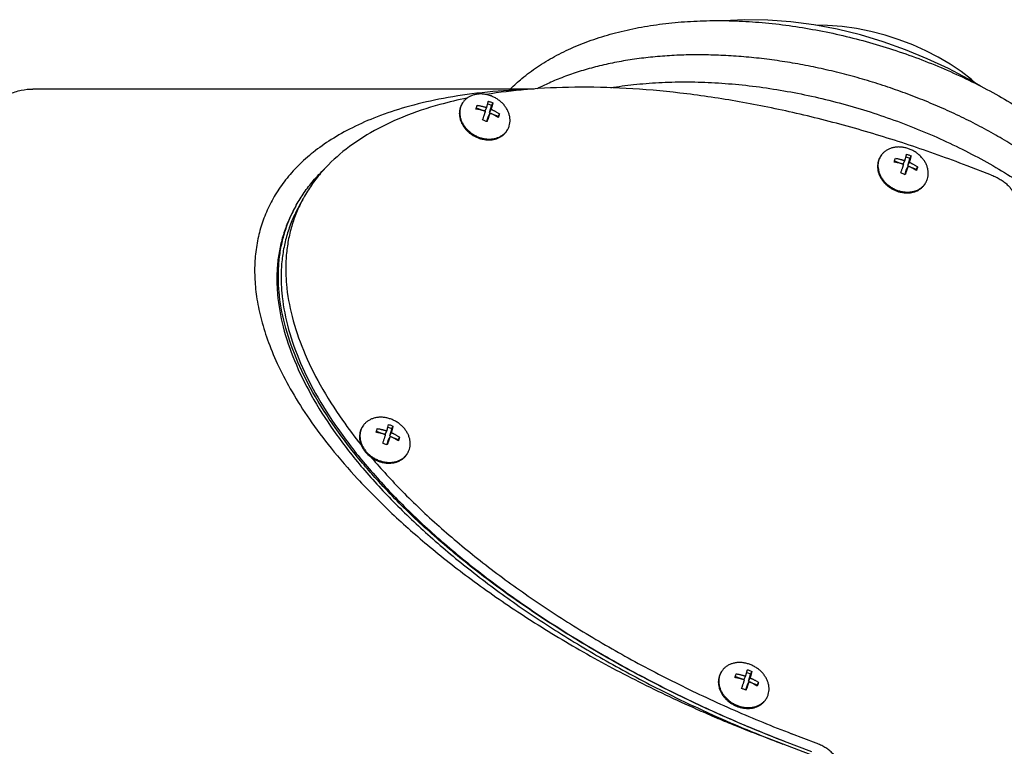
# Model space of a CAD drawing. Header units: millimetres. Extents: x 0 to 594, y 0 to 420.
# Tile 154 of 256: x 516 to 534, y 240 to 253. Entities that reach past the tile are written whole.
import ezdxf

# ---------------------------------------------------------------- set-up
doc = ezdxf.new("R2010")
doc.units = ezdxf.units.MM
doc.header["$LTSCALE"] = 32.67
doc.layers.get('0').update_dxf_attribs({"linetype": 'CONTINUOUS'})

msp = doc.modelspace()

# ---------------------------------------------------------------- linework, layer by layer
at = {"color": 7, "linetype": 'CONTINUOUS'}
for p, q in [((525.36769, 252.08386), (516.37423, 252.08386)), ((524.33168, 251.74611), (524.48229, 251.68833)), ((524.51625, 251.75044), (524.48229, 251.68833)), ((524.53554, 251.81861), (524.60386, 251.7924)), ((524.60386, 251.7924), (524.56223, 251.65767)), ((524.62731, 251.83529), (524.60386, 251.7924)), ((524.54141, 251.59031), (524.51419, 251.50223)), ((524.57537, 251.65241), (524.54141, 251.59031)), ((524.59618, 251.71977), (524.56223, 251.65767)), ((524.56223, 251.65767), (524.72209, 251.59635)), ((524.71622, 251.57735), (524.72209, 251.59635)), ((524.74554, 251.63924), (524.72209, 251.59635)), ((532.03899, 250.86788), (532.10731, 250.84167)), ((532.13076, 250.88456), (532.10731, 250.84167)), ((531.83513, 250.79537), (531.98574, 250.7376)), ((532.0197, 250.7997), (531.98574, 250.7376)), ((532.07881, 250.70167), (532.04486, 250.63957)), ((532.10731, 250.84167), (532.06568, 250.70693)), ((532.09963, 250.76904), (532.06568, 250.70693)), ((532.06568, 250.70693), (532.22554, 250.64561)), ((532.24899, 250.6885), (532.22554, 250.64561)), ((533.57522, 250.5389), (533.13481, 250.70785)), ((532.04486, 250.63957), (532.01764, 250.5515)), ((532.21967, 250.62662), (532.22554, 250.64561)), ((521.09256, 249.98596), (521.06472, 249.93504)), ((521.22447, 250.12016), (521.14094, 249.9674)), ((522.54039, 245.94949), (522.691, 245.89171)), ((522.72496, 245.95382), (522.691, 245.89171)), ((522.74424, 246.02199), (522.81257, 245.99578)), ((522.81257, 245.99578), (522.77094, 245.86105)), ((522.80489, 245.92315), (522.77094, 245.86105)), ((522.83602, 246.03868), (522.81257, 245.99578)), ((522.75012, 245.79369), (522.7229, 245.70562)), ((522.78407, 245.85579), (522.75012, 245.79369)), ((522.77094, 245.86105), (522.9308, 245.79973)), ((522.92493, 245.78074), (522.9308, 245.79973)), ((522.95425, 245.84262), (522.9308, 245.79973)), ((528.97875, 241.55211), (529.12936, 241.49434)), ((529.16332, 241.55644), (529.12936, 241.49434)), ((529.1826, 241.62462), (529.25093, 241.59841)), ((529.25093, 241.59841), (529.20929, 241.46368)), ((529.24325, 241.52578), (529.20929, 241.46368)), ((529.27438, 241.6413), (529.25093, 241.59841)), ((529.18848, 241.39631), (529.16126, 241.30824)), ((529.22243, 241.45841), (529.18848, 241.39631)), ((529.20929, 241.46368), (529.36916, 241.40235)), ((529.36329, 241.38336), (529.36916, 241.40235)), ((529.39261, 241.44524), (529.36916, 241.40235)), ((530.32082, 240.15051), (529.42997, 240.49224)), ((530.42836, 240.35565), (529.98795, 240.5246)), ((529.85603, 240.3904), (530.34483, 240.2029))]:
    msp.add_line(p, q, dxfattribs=at)
for points in [[(533.37719, 252.13537), (533.16345, 252.26057), (532.8003, 252.4512), (532.42233, 252.62764), (532.03156, 252.78804), (531.63026, 252.93056), (531.22098, 253.05345), (530.80637, 253.15513), (530.38915, 253.23426), (529.97219, 253.28971), (529.55839, 253.32062), (529.15066, 253.32643), (528.75806, 253.30715)], [(533.29545, 252.18325), (533.21359, 252.25592), (533.02936, 252.39757), (532.83011, 252.53124), (532.61784, 252.65583), (532.39419, 252.77049), (532.16041, 252.87452), (531.91769, 252.96713), (531.66756, 253.04737), (531.41201, 253.11414), (531.15312, 253.16647), (530.893, 253.20346), (530.63372, 253.22437), (530.42333, 253.22778)]]:
    msp.add_lwpolyline(points, dxfattribs=at)
for points, knots in [([(524.94389, 252.08567), (525.00975, 252.15116), (525.16437, 252.29127), (525.42811, 252.48765), (525.73724, 252.67403), (526.07599, 252.83862), (526.44236, 252.98014), (526.83351, 253.09741), (527.24576, 253.18963), (527.67633, 253.25657), (528.1223, 253.29815), (528.58042, 253.31451), (529.04841, 253.306), (529.52383, 253.27293), (530.00415, 253.21567), (530.48631, 253.13483), (530.9679, 253.03096), (531.44645, 252.90472), (531.91938, 252.75683), (532.38398, 252.58816), (532.83779, 252.39961), (533.27842, 252.1921), (533.70358, 251.96659), (534.1105, 251.72434), (534.49696, 251.46652), (534.86087, 251.19424), (535.20005, 250.90871), (535.51196, 250.61165), (535.7944, 250.30476), (536.04555, 249.98959), (536.26294, 249.66888), (536.4451, 249.34498), (536.59115, 249.0201), (536.70079, 248.69533), (536.77325, 248.37393), (536.80886, 248.05813), (536.80831, 247.75004), (536.7818, 247.52929), (536.75902, 247.41183), (536.75508, 247.39272)], [0, 0, 0, 0, 0.01839848, 0.04128949, 0.06505804, 0.08983243, 0.11583643, 0.1428126, 0.17068798, 0.19949166, 0.2291137, 0.25940485, 0.29029471, 0.32183689, 0.35381267, 0.38612545, 0.4186915, 0.45141868, 0.48417705, 0.51686355, 0.54934243, 0.58153537, 0.61335378, 0.64468518, 0.67535052, 0.7053833, 0.73471328, 0.76316699, 0.79069124, 0.81730778, 0.84296342, 0.86739565, 0.89086361, 0.91345407, 0.9352151, 0.95603437, 0.97630835, 0.99613564, 1, 1, 1, 1]), ([(536.73033, 246.91286), (536.73985, 246.97399), (536.75539, 247.11059), (536.76063, 247.32522), (536.74458, 247.55651), (536.70695, 247.79123), (536.64783, 248.02854), (536.56742, 248.26765), (536.466, 248.50768), (536.34391, 248.7478), (536.20159, 248.98719), (536.03956, 249.22502), (535.85839, 249.4605), (535.65871, 249.69282), (535.44121, 249.92124), (535.20664, 250.14499), (534.95582, 250.36334), (534.68956, 250.57559), (534.40878, 250.78103), (534.11442, 250.979), (533.80746, 251.16886), (533.48893, 251.34997), (533.15988, 251.52175), (532.82142, 251.68364), (532.47465, 251.83511), (532.12075, 251.97565), (531.76087, 252.10481), (531.39622, 252.22215), (531.02801, 252.3273), (530.65745, 252.4199), (530.28577, 252.49964), (529.9142, 252.56625), (529.54398, 252.61952), (529.17633, 252.65926), (528.81247, 252.68533), (528.45361, 252.69763), (528.10092, 252.69612), (527.75559, 252.68078), (527.41876, 252.65166), (527.09155, 252.60883), (526.77505, 252.55242), (526.47033, 252.4826), (526.17842, 252.39957), (525.90029, 252.3036), (525.65009, 252.20043), (525.49466, 252.1255), (525.42579, 252.08984)], [0, 0, 0, 0, 0.01306875, 0.02901628, 0.04529736, 0.0619931, 0.07918356, 0.0969179, 0.11524583, 0.1341988, 0.1537959, 0.17405572, 0.1949726, 0.21654637, 0.23876029, 0.26159305, 0.28502209, 0.30900964, 0.33352368, 0.35851925, 0.38395154, 0.40977349, 0.43593064, 0.46237198, 0.4890392, 0.51587529, 0.54282186, 0.5698188, 0.59680638, 0.62372515, 0.65051505, 0.67711807, 0.70347764, 0.72953596, 0.75524284, 0.7805445, 0.80539504, 0.82975068, 0.85356782, 0.87681596, 0.89945878, 0.92147581, 0.94284762, 0.96355988, 0.98361494, 1, 1, 1, 1]), ([(533.13481, 250.70785), (532.79111, 250.83969), (532.10119, 251.08628), (531.05837, 251.40486), (530.0204, 251.66812), (528.99722, 251.87353), (527.99861, 252.01913), (527.0341, 252.10356), (526.11283, 252.12601), (525.27465, 252.08769), (524.74716, 252.02381), (524.50959, 251.98514)], [0, 0, 0, 0, 0.12533987, 0.24935659, 0.37113602, 0.48980132, 0.60452971, 0.71457054, 0.81926575, 0.91807377, 1, 1, 1, 1]), ([(526.74325, 252.10741), (526.87885, 252.12976), (527.16531, 252.16847), (527.60898, 252.20357), (528.07634, 252.21533), (528.55548, 252.20297), (529.0437, 252.16654), (529.53819, 252.10627), (530.03615, 252.02249), (530.53475, 251.91569), (531.03112, 251.78646), (531.52246, 251.63556), (532.00594, 251.46384), (532.47883, 251.27227), (532.93841, 251.06196), (533.38208, 250.83409), (533.8073, 250.58998), (534.21165, 250.331), (534.59284, 250.05863), (534.94868, 249.77441), (535.27717, 249.47995), (535.57643, 249.17692), (535.84477, 248.86701), (536.08064, 248.55196), (536.2827, 248.23352), (536.44976, 247.91347), (536.58084, 247.59357), (536.65545, 247.34185), (536.68668, 247.19795), (536.69383, 247.16163)], [0, 0, 0, 0, 0.03445504, 0.0724423, 0.11153803, 0.15162591, 0.1925761, 0.23424773, 0.27649103, 0.31914939, 0.36206134, 0.40506253, 0.44798757, 0.49067194, 0.53295389, 0.57467636, 0.61568895, 0.65585003, 0.69502888, 0.73310808, 0.76998603, 0.80557978, 0.83982811, 0.872695, 0.90417333, 0.93428895, 0.96310472, 0.99072408, 1, 1, 1, 1]), ([(516.37423, 239.08389), (516.33413, 239.08389), (516.21965, 239.09083), (516.03061, 239.13577), (515.81366, 239.23695), (515.60225, 239.38509), (515.3975, 239.57859), (515.20049, 239.81591), (515.01239, 240.09533), (514.8344, 240.41488), (514.66776, 240.77231), (514.51364, 241.16506), (514.37316, 241.5903), (514.24736, 242.04491), (514.13716, 242.5256), (514.04338, 243.02881), (513.96673, 243.55087), (513.90776, 244.08792), (513.86692, 244.636), (513.84452, 245.19107), (513.84071, 245.74905), (513.85554, 246.3058), (513.88888, 246.85723), (513.9405, 247.39927), (514.00999, 247.92791), (514.09686, 248.43927), (514.20045, 248.92959), (514.31999, 249.39526), (514.4546, 249.83287), (514.60328, 250.23923), (514.76495, 250.6114), (514.93845, 250.94671), (515.12257, 251.24275), (515.31609, 251.49747), (515.51781, 251.70905), (515.72663, 251.87589), (515.94146, 251.99643), (516.15821, 252.06809), (516.30415, 252.08385), (516.37424, 252.08386)], [0, 0, 0, 0, 0.00807139, 0.02303929, 0.03888893, 0.05606443, 0.07488211, 0.09554091, 0.11814387, 0.14271912, 0.16923641, 0.19762064, 0.22776024, 0.25951438, 0.29271831, 0.3271877, 0.36272234, 0.39910934, 0.43612602, 0.47354274, 0.51112545, 0.54863834, 0.58584633, 0.62251766, 0.65842649, 0.69335559, 0.72709921, 0.75946613, 0.79028312, 0.81939902, 0.84668955, 0.8720636, 0.8954714, 0.91691563, 0.93646641, 0.95428083, 0.970625, 0.98589107, 1, 1, 1, 1]), ([(525.24801, 252.07625), (525.20202, 252.07463), (524.89805, 252.0622), (524.36564, 252.01964), (523.68191, 251.91328), (523.08397, 251.77067), (522.56506, 251.5989), (522.11778, 251.40377), (521.73477, 251.18975), (521.40917, 250.96011), (521.13492, 250.71708), (520.9069, 250.46192), (520.72098, 250.19515), (520.57409, 249.91661), (520.46419, 249.62558), (520.39026, 249.32085), (520.35237, 249.00079), (520.35167, 248.66342), (520.39047, 248.30644), (520.47225, 247.92737), (520.60179, 247.52365), (520.78509, 247.09282), (521.0294, 246.63273), (521.34301, 246.14184), (521.73502, 245.6196), (522.21472, 245.06694), (522.79088, 244.48664), (523.47066, 243.88394), (524.2576, 243.26734), (525.1474, 242.65031), (526.12694, 242.04945), (527.17822, 241.48027), (528.01238, 241.08369), (528.49213, 240.87463), (528.59683, 240.82989)], [0, 0, 0, 0, 0.00745375, 0.0492773, 0.08645559, 0.11944734, 0.14875324, 0.17489595, 0.19838848, 0.2197139, 0.23932161, 0.25762872, 0.27502402, 0.29187102, 0.30851585, 0.32529593, 0.34254688, 0.36060977, 0.37983836, 0.40061057, 0.42332933, 0.44842691, 0.47636522, 0.50762998, 0.5427061, 0.58206301, 0.62609751, 0.67509607, 0.72915229, 0.78796902, 0.85042602, 0.91523142, 0.98155632, 1, 1, 1, 1]), ([(524.16628, 251.92204), (524.00218, 251.88828), (523.61172, 251.79503), (523.02555, 251.59962), (522.43896, 251.31897), (521.93872, 250.98203), (521.59378, 250.65151), (521.37055, 250.36389), (521.27289, 250.20799), (521.22742, 250.12555), (521.22447, 250.12016)], [0, 0, 0, 0, 0.14127207, 0.33834394, 0.52009519, 0.68813647, 0.84509087, 0.92061182, 0.99481937, 1, 1, 1, 1]), ([(524.16603, 251.92132), (524.15518, 251.91341), (524.13056, 251.89317), (524.09864, 251.85799), (524.08014, 251.82946), (524.0727, 251.81584)], [0, 0, 0, 0, 0.28358881, 0.67223275, 1, 1, 1, 1]), ([(524.51005, 251.98442), (524.49717, 251.98703), (524.46306, 251.99266), (524.40763, 251.99624), (524.345, 251.99215), (524.28517, 251.9799), (524.22933, 251.95969), (524.19044, 251.93839), (524.17032, 251.92444), (524.16603, 251.92132)], [0, 0, 0, 0, 0.10954684, 0.28808763, 0.46224907, 0.63158151, 0.79600476, 0.95584697, 1, 1, 1, 1]), ([(524.92192, 251.42278), (524.92737, 251.44041), (524.93528, 251.47706), (524.93779, 251.53384), (524.93106, 251.59171), (524.91525, 251.64947), (524.89071, 251.70596), (524.85796, 251.76005), (524.81769, 251.81067), (524.77069, 251.85681), (524.71794, 251.89754), (524.66048, 251.93206), (524.59948, 251.95968), (524.54869, 251.97583), (524.51859, 251.98269), (524.51005, 251.98442)], [0, 0, 0, 0, 0.07119601, 0.14381988, 0.21834073, 0.29504567, 0.37402885, 0.4551997, 0.53830416, 0.62295373, 0.70865843, 0.79486187, 0.88097699, 0.96642212, 1, 1, 1, 1]), ([(524.0402, 251.74324), (524.03541, 251.72774), (524.02814, 251.69568), (524.02444, 251.64606), (524.0279, 251.59537), (524.03846, 251.54441), (524.05592, 251.49399), (524.08, 251.4449), (524.1103, 251.39789), (524.14636, 251.35369), (524.18759, 251.31299), (524.23336, 251.27642), (524.28295, 251.24455), (524.33559, 251.21787), (524.39044, 251.1968), (524.44666, 251.18168), (524.50338, 251.17274), (524.5597, 251.17013), (524.61475, 251.17389), (524.66767, 251.18398), (524.71763, 251.20026), (524.76383, 251.22248), (524.80554, 251.25031), (524.84208, 251.28333), (524.86973, 251.31721), (524.88409, 251.34043), (524.88943, 251.35019)], [0, 0, 0, 0, 0.0380549, 0.07675108, 0.11629556, 0.15683095, 0.19842982, 0.24109502, 0.28476462, 0.32931977, 0.3745944, 0.42038594, 0.46646654, 0.51259457, 0.55852615, 0.60402671, 0.64888255, 0.69291215, 0.73597715, 0.77799249, 0.81893517, 0.85885041, 0.897854, 0.93612912, 0.97391638, 1, 1, 1, 1]), ([(524.04388, 251.74248), (524.04065, 251.72977), (524.03464, 251.69829), (524.03236, 251.64687), (524.0391, 251.589), (524.05491, 251.53125), (524.07945, 251.47476), (524.11219, 251.42066), (524.15247, 251.37004), (524.19946, 251.32391), (524.25222, 251.28317), (524.30967, 251.24865), (524.37068, 251.22104), (524.43401, 251.20089), (524.49839, 251.18862), (524.56253, 251.18448), (524.62515, 251.18856), (524.68499, 251.20082), (524.74083, 251.22102), (524.79153, 251.2488), (524.83602, 251.2836), (524.86777, 251.31859), (524.88383, 251.34199), (524.88906, 251.35045)], [0, 0, 0, 0, 0.03154685, 0.07685908, 0.12335489, 0.17121342, 0.22049342, 0.27113836, 0.32298975, 0.37580517, 0.42927893, 0.48306386, 0.53679369, 0.59010549, 0.64266218, 0.69417473, 0.74442376, 0.79327952, 0.84071889, 0.88683654, 0.93184692, 0.97607317, 1, 1, 1, 1]), ([(524.06466, 251.80115), (524.06231, 251.79684), (524.05522, 251.78311), (524.04916, 251.76887), (524.04552, 251.75898)], [0, 0, 0, 0, 0.31769227, 1, 1, 1, 1]), ([(524.0727, 251.81584), (524.07139, 251.81345), (524.06879, 251.80854), (524.06632, 251.80356), (524.0651, 251.80101)], [0, 0, 0, 0, 0.4903714, 1, 1, 1, 1]), ([(524.32506, 251.72518), (524.3269, 251.73093), (524.33055, 251.74242), (524.33414, 251.75394), (524.33592, 251.75969)], [0, 0, 0, 0, 0.50042132, 1, 1, 1, 1]), ([(524.33592, 251.75969), (524.33765, 251.7653), (524.341, 251.77624), (524.34429, 251.7872), (524.34588, 251.79255)], [0, 0, 0, 0, 0.5126795, 1, 1, 1, 1]), ([(524.34588, 251.79255), (524.35462, 251.79116), (524.37137, 251.78828), (524.3954, 251.78351), (524.41742, 251.77863), (524.43759, 251.77372), (524.45608, 251.76884), (524.47303, 251.76405), (524.48858, 251.7594), (524.50284, 251.7549), (524.51191, 251.7519), (524.51625, 251.75044)], [0, 0, 0, 0, 0.15109757, 0.29020964, 0.41825041, 0.53610358, 0.64466836, 0.74471497, 0.83690444, 0.9218249, 1, 1, 1, 1]), ([(524.51625, 251.75044), (524.5176, 251.75496), (524.52022, 251.76386), (524.52407, 251.77716), (524.52785, 251.79048), (524.53165, 251.80416), (524.53552, 251.81847), (524.53947, 251.83354), (524.54347, 251.84945), (524.54609, 251.86037), (524.54738, 251.86596)], [0, 0, 0, 0, 0.11831553, 0.23259312, 0.34722505, 0.4653247, 0.58871409, 0.71871287, 0.85609213, 1, 1, 1, 1]), ([(524.54738, 251.86596), (524.55644, 251.86292), (524.57444, 251.85661), (524.60109, 251.84639), (524.61862, 251.83908), (524.62731, 251.83529)], [0, 0, 0, 0, 0.33483395, 0.667778, 1, 1, 1, 1]), ([(524.62731, 251.83529), (524.626, 251.82963), (524.62334, 251.81851), (524.61923, 251.80223), (524.61516, 251.78669), (524.61116, 251.77196), (524.6073, 251.75808), (524.60356, 251.74495), (524.59988, 251.73227), (524.59742, 251.72394), (524.59618, 251.71977)], [0, 0, 0, 0, 0.14587761, 0.28653663, 0.42100546, 0.54864401, 0.66900896, 0.78221592, 0.89103236, 1, 1, 1, 1]), ([(524.49543, 251.68307), (524.49109, 251.68453), (524.48202, 251.68753), (524.46777, 251.69203), (524.45221, 251.69669), (524.43526, 251.70147), (524.41677, 251.70635), (524.3966, 251.71126), (524.37458, 251.71615), (524.35055, 251.72091), (524.3338, 251.7238), (524.32506, 251.72518)], [0, 0, 0, 0, 0.0781751, 0.16309556, 0.25528503, 0.35533164, 0.46389642, 0.58174959, 0.70979036, 0.84890243, 1, 1, 1, 1]), ([(524.44329, 251.52913), (524.44649, 251.53811), (524.45251, 251.55515), (524.46095, 251.57944), (524.46842, 251.60122), (524.47502, 251.62076), (524.48087, 251.63831), (524.4861, 251.6542), (524.49089, 251.66892), (524.49394, 251.67841), (524.49543, 251.68307)], [0, 0, 0, 0, 0.17602988, 0.33353871, 0.47460055, 0.6010004, 0.71424219, 0.81597125, 0.90974597, 1, 1, 1, 1]), ([(524.57537, 251.65241), (524.57375, 251.64734), (524.57048, 251.63718), (524.56543, 251.62168), (524.56009, 251.60551), (524.55429, 251.58813), (524.54784, 251.56907), (524.54057, 251.54786), (524.5323, 251.52408), (524.52638, 251.50733), (524.52323, 251.49846)], [0, 0, 0, 0, 0.098163, 0.19708742, 0.30071532, 0.41250379, 0.53531191, 0.67214759, 0.82625592, 1, 1, 1, 1]), ([(524.72473, 251.57187), (524.71774, 251.57652), (524.70414, 251.58529), (524.68415, 251.59741), (524.66536, 251.60817), (524.64775, 251.61775), (524.63127, 251.62629), (524.61587, 251.63391), (524.60151, 251.64073), (524.58813, 251.64683), (524.57952, 251.65062), (524.57537, 251.65241)], [0, 0, 0, 0, 0.14821106, 0.28556821, 0.41276107, 0.53048607, 0.639488, 0.74041059, 0.83381054, 0.92018966, 1, 1, 1, 1]), ([(524.59618, 251.71977), (524.60033, 251.71798), (524.60895, 251.7142), (524.62233, 251.70809), (524.63669, 251.70128), (524.65209, 251.69365), (524.66857, 251.68512), (524.68618, 251.67554), (524.70497, 251.66477), (524.72496, 251.65265), (524.73856, 251.64389), (524.74554, 251.63924)], [0, 0, 0, 0, 0.07981034, 0.16618946, 0.25958941, 0.360512, 0.46951393, 0.58723893, 0.71443179, 0.85178894, 1, 1, 1, 1]), ([(524.73559, 251.60638), (524.73381, 251.60062), (524.73022, 251.58911), (524.72657, 251.57762), (524.72473, 251.57187)], [0, 0, 0, 0, 0.49957868, 1, 1, 1, 1]), ([(524.74554, 251.63924), (524.74396, 251.63389), (524.74067, 251.62293), (524.73732, 251.61199), (524.73559, 251.60638)], [0, 0, 0, 0, 0.4873205, 1, 1, 1, 1]), ([(524.52323, 251.49846), (524.51453, 251.50225), (524.497, 251.50956), (524.47035, 251.51978), (524.45236, 251.52609), (524.44329, 251.52913)], [0, 0, 0, 0, 0.332222, 0.66516605, 1, 1, 1, 1]), ([(524.89746, 251.36487), (524.89876, 251.36726), (524.9086, 251.38582), (524.91654, 251.40535), (524.92192, 251.42278)], [0, 0, 0, 0, 0.12976897, 1, 1, 1, 1]), ([(532.42537, 250.47205), (532.43082, 250.48968), (532.43873, 250.52633), (532.44124, 250.58311), (532.43451, 250.64098), (532.4187, 250.69873), (532.39416, 250.75522), (532.36141, 250.80932), (532.32114, 250.85993), (532.27414, 250.90607), (532.22139, 250.94681), (532.16393, 250.98133), (532.10293, 251.00894), (532.0396, 251.02909), (531.97522, 251.04136), (531.91107, 251.0455), (531.84845, 251.04141), (531.78862, 251.02916), (531.73278, 251.00896), (531.68208, 250.98118), (531.63759, 250.94638), (531.60209, 250.90725), (531.58359, 250.87872), (531.57615, 250.86511)], [0, 0, 0, 0, 0.04328526, 0.08743863, 0.1327453, 0.17937985, 0.2273995, 0.27674919, 0.32727448, 0.37873914, 0.4308453, 0.48325467, 0.53561035, 0.5875587, 0.63877124, 0.68896636, 0.73793026, 0.78553653, 0.83176263, 0.87670081, 0.92056005, 0.96365521, 1, 1, 1, 1]), ([(531.57615, 250.86511), (531.57484, 250.86272), (531.57224, 250.85781), (531.56977, 250.85283), (531.56855, 250.85027)], [0, 0, 0, 0, 0.4903714, 1, 1, 1, 1]), ([(532.0197, 250.7997), (532.02105, 250.80422), (532.02367, 250.81312), (532.02752, 250.82642), (532.0313, 250.83974), (532.0351, 250.85343), (532.03897, 250.86773), (532.04292, 250.88281), (532.04692, 250.89872), (532.04953, 250.90963), (532.05083, 250.91522)], [0, 0, 0, 0, 0.11831553, 0.23259312, 0.34722505, 0.4653247, 0.58871409, 0.71871287, 0.85609213, 1, 1, 1, 1]), ([(532.05083, 250.91522), (532.05989, 250.91219), (532.07788, 250.90588), (532.10454, 250.89565), (532.12207, 250.88834), (532.13076, 250.88456)], [0, 0, 0, 0, 0.33483395, 0.667778, 1, 1, 1, 1]), ([(532.13076, 250.88456), (532.12945, 250.87889), (532.12679, 250.86777), (532.12268, 250.85149), (532.11861, 250.83595), (532.11461, 250.82123), (532.11075, 250.80735), (532.10701, 250.79421), (532.10333, 250.78153), (532.10087, 250.7732), (532.09963, 250.76904)], [0, 0, 0, 0, 0.14587761, 0.28653663, 0.42100546, 0.54864401, 0.66900896, 0.78221592, 0.89103236, 1, 1, 1, 1]), ([(531.54365, 250.79251), (531.53886, 250.777), (531.53159, 250.74494), (531.52789, 250.69533), (531.53135, 250.64463), (531.54191, 250.59367), (531.55937, 250.54326), (531.58345, 250.49416), (531.61375, 250.44715), (531.64981, 250.40295), (531.69104, 250.36225), (531.73681, 250.32568), (531.7864, 250.29381), (531.83904, 250.26713), (531.89389, 250.24607), (531.95011, 250.23094), (532.00683, 250.222), (532.06315, 250.21939), (532.1182, 250.22315), (532.17112, 250.23324), (532.22108, 250.24952), (532.26728, 250.27174), (532.30899, 250.29958), (532.34553, 250.3326), (532.37318, 250.36647), (532.38754, 250.38969), (532.39288, 250.39946)], [0, 0, 0, 0, 0.0380549, 0.07675108, 0.11629556, 0.15683095, 0.19842982, 0.24109502, 0.28476462, 0.32931977, 0.3745944, 0.42038594, 0.46646654, 0.51259457, 0.55852615, 0.60402671, 0.64888255, 0.69291215, 0.73597715, 0.77799249, 0.81893517, 0.85885041, 0.897854, 0.93612912, 0.97391638, 1, 1, 1, 1]), ([(531.54733, 250.79174), (531.5441, 250.77903), (531.53809, 250.74755), (531.53581, 250.69614), (531.54255, 250.63827), (531.55836, 250.58051), (531.5829, 250.52402), (531.61564, 250.46993), (531.65592, 250.41931), (531.70291, 250.37317), (531.75567, 250.33243), (531.81312, 250.29791), (531.87413, 250.2703), (531.93745, 250.25016), (532.00184, 250.23788), (532.06598, 250.23374), (532.1286, 250.23783), (532.18844, 250.25008), (532.24428, 250.27028), (532.29498, 250.29806), (532.33947, 250.33287), (532.37122, 250.36786), (532.38728, 250.39125), (532.39251, 250.39972)], [0, 0, 0, 0, 0.03154685, 0.07685908, 0.12335489, 0.17121342, 0.22049342, 0.27113836, 0.32298975, 0.37580517, 0.42927893, 0.48306386, 0.53679369, 0.59010549, 0.64266218, 0.69417473, 0.74442376, 0.79327952, 0.84071889, 0.88683654, 0.93184692, 0.97607317, 1, 1, 1, 1]), ([(531.56811, 250.85041), (531.56576, 250.8461), (531.55867, 250.83238), (531.55261, 250.81814), (531.54897, 250.80824)], [0, 0, 0, 0, 0.31769227, 1, 1, 1, 1]), ([(531.82851, 250.77445), (531.83035, 250.78019), (531.834, 250.79169), (531.83759, 250.8032), (531.83937, 250.80896)], [0, 0, 0, 0, 0.50042132, 1, 1, 1, 1]), ([(531.99888, 250.73233), (531.99454, 250.7338), (531.98547, 250.73679), (531.97121, 250.74129), (531.95566, 250.74595), (531.93871, 250.75074), (531.92022, 250.75561), (531.90005, 250.76053), (531.87803, 250.76541), (531.854, 250.77017), (531.83725, 250.77306), (531.82851, 250.77445)], [0, 0, 0, 0, 0.0781751, 0.16309556, 0.25528503, 0.35533164, 0.46389642, 0.58174959, 0.70979036, 0.84890243, 1, 1, 1, 1]), ([(531.83937, 250.80896), (531.8411, 250.81456), (531.84445, 250.8255), (531.84774, 250.83647), (531.84933, 250.84181)], [0, 0, 0, 0, 0.5126795, 1, 1, 1, 1]), ([(531.84933, 250.84181), (531.85807, 250.84043), (531.87482, 250.83754), (531.89885, 250.83278), (531.92087, 250.82789), (531.94104, 250.82298), (531.95953, 250.8181), (531.97648, 250.81332), (531.99203, 250.80866), (532.00629, 250.80416), (532.01536, 250.80116), (532.0197, 250.7997)], [0, 0, 0, 0, 0.15109757, 0.29020964, 0.41825041, 0.53610358, 0.64466836, 0.74471497, 0.83690444, 0.9218249, 1, 1, 1, 1]), ([(531.94674, 250.57839), (531.94994, 250.58737), (531.95596, 250.60441), (531.9644, 250.6287), (531.97187, 250.65048), (531.97847, 250.67003), (531.98432, 250.68757), (531.98955, 250.70346), (531.99434, 250.71818), (531.99739, 250.72767), (531.99888, 250.73233)], [0, 0, 0, 0, 0.17602988, 0.33353871, 0.47460055, 0.6010004, 0.71424219, 0.81597125, 0.90974597, 1, 1, 1, 1]), ([(532.07881, 250.70167), (532.0772, 250.6966), (532.07393, 250.68644), (532.06888, 250.67095), (532.06354, 250.65477), (532.05774, 250.63739), (532.05129, 250.61833), (532.04402, 250.59712), (532.03575, 250.57334), (532.02983, 250.5566), (532.02667, 250.54773)], [0, 0, 0, 0, 0.098163, 0.19708742, 0.30071532, 0.41250379, 0.53531191, 0.67214759, 0.82625592, 1, 1, 1, 1]), ([(532.22818, 250.62113), (532.22119, 250.62579), (532.20759, 250.63455), (532.1876, 250.64667), (532.16881, 250.65744), (532.1512, 250.66701), (532.13472, 250.67555), (532.11932, 250.68317), (532.10496, 250.68999), (532.09158, 250.69609), (532.08296, 250.69988), (532.07881, 250.70167)], [0, 0, 0, 0, 0.14821106, 0.28556821, 0.41276107, 0.53048607, 0.639488, 0.74041059, 0.83381054, 0.92018966, 1, 1, 1, 1]), ([(532.09963, 250.76904), (532.10378, 250.76725), (532.1124, 250.76346), (532.12578, 250.75736), (532.14014, 250.75054), (532.15554, 250.74292), (532.17202, 250.73438), (532.18963, 250.7248), (532.20842, 250.71404), (532.22841, 250.70192), (532.24201, 250.69315), (532.24899, 250.6885)], [0, 0, 0, 0, 0.07981034, 0.16618946, 0.25958941, 0.360512, 0.46951393, 0.58723893, 0.71443179, 0.85178894, 1, 1, 1, 1]), ([(532.24899, 250.6885), (532.24741, 250.68315), (532.24412, 250.67219), (532.24077, 250.66125), (532.23904, 250.65564)], [0, 0, 0, 0, 0.4873205, 1, 1, 1, 1]), ([(521.09256, 249.98596), (521.09551, 249.99135), (521.14098, 250.0738), (521.23864, 250.2297), (521.40915, 250.44939), (521.54034, 250.58708), (521.61301, 250.6563)], [0, 0, 0, 0, 0.02163697, 0.33156554, 0.64697957, 1, 1, 1, 1]), ([(532.02667, 250.54773), (532.01798, 250.55151), (532.00045, 250.55882), (531.9738, 250.56905), (531.95581, 250.57536), (531.94674, 250.57839)], [0, 0, 0, 0, 0.332222, 0.66516605, 1, 1, 1, 1]), ([(532.23904, 250.65564), (532.23726, 250.64989), (532.23367, 250.63838), (532.23002, 250.62688), (532.22818, 250.62113)], [0, 0, 0, 0, 0.49957868, 1, 1, 1, 1]), ([(533.57522, 250.5389), (533.5889, 250.53366), (533.61591, 250.52263), (533.65543, 250.50447), (533.69362, 250.48483), (533.73025, 250.46383), (533.76513, 250.44158), (533.79808, 250.41819), (533.82891, 250.3938), (533.85746, 250.36854), (533.88357, 250.34254), (533.9071, 250.31594), (533.92793, 250.28889), (533.94593, 250.26152), (533.9562, 250.24277), (533.96081, 250.23339)], [0, 0, 0, 0, 0.087455, 0.17409001, 0.25959891, 0.34368832, 0.42608156, 0.50652262, 0.58478058, 0.66065427, 0.73397748, 0.80462464, 0.87251711, 0.93763008, 1, 1, 1, 1]), ([(532.40091, 250.41414), (532.40221, 250.41653), (532.41205, 250.43508), (532.41999, 250.45462), (532.42537, 250.47205)], [0, 0, 0, 0, 0.12976897, 1, 1, 1, 1]), ([(521.22447, 250.12016), (521.18561, 250.04908), (521.11207, 249.89779), (521.02391, 249.65745), (520.95925, 249.40157), (520.92034, 249.13661), (520.90727, 248.86326), (520.92451, 248.48223), (521.01424, 247.98529), (521.22184, 247.37857), (521.52835, 246.7564), (521.88572, 246.19477), (522.14701, 245.84749), (522.26253, 245.70288)], [0, 0, 0, 0, 0.05053135, 0.10481397, 0.1594723, 0.21495032, 0.27166577, 0.32999739, 0.45269536, 0.58524844, 0.72897469, 0.88452823, 1, 1, 1, 1]), ([(521.06472, 249.93504), (521.02586, 249.86397), (520.95231, 249.71267), (520.86415, 249.47234), (520.7995, 249.21645), (520.76059, 248.9515), (520.74752, 248.67814), (520.76475, 248.29711), (520.85449, 247.80018), (521.06209, 247.19345), (521.3686, 246.57128), (521.77079, 245.93921), (522.26477, 245.3028), (522.84588, 244.66787), (523.50865, 244.04033), (524.24681, 243.42608), (525.05336, 242.83095), (525.92062, 242.26063), (526.84032, 241.72057), (527.73947, 241.24957), (528.33528, 240.9689), (528.60463, 240.84808)], [0, 0, 0, 0, 0.01885767, 0.03911526, 0.05951306, 0.08021677, 0.10138226, 0.1231509, 0.16894024, 0.21840739, 0.27204423, 0.33009486, 0.39260048, 0.45943984, 0.53036217, 0.60501313, 0.68295549, 0.76368596, 0.84664957, 0.93125227, 1, 1, 1, 1]), ([(522.51243, 245.1184), (522.43668, 245.20283), (522.18605, 245.49101), (521.79863, 245.99013), (521.39644, 246.6222), (521.08993, 247.24437), (520.88233, 247.8511), (520.7926, 248.34803), (520.77536, 248.72906), (520.78843, 249.00241), (520.82734, 249.26737), (520.89199, 249.52325), (520.97349, 249.74541), (521.03697, 249.87996), (521.06531, 249.93473)], [0, 0, 0, 0, 0.06371992, 0.21451379, 0.35456009, 0.48395816, 0.60329693, 0.71376305, 0.76627955, 0.81734099, 0.86728837, 0.91649777, 0.96536892, 1, 1, 1, 1]), ([(521.14094, 249.9674), (521.10208, 249.89632), (521.02854, 249.74503), (520.94038, 249.50469), (520.87573, 249.24881), (520.83682, 248.98385), (520.82375, 248.7105), (520.84098, 248.32947), (520.93071, 247.83254), (521.13832, 247.22581), (521.44482, 246.60364), (521.84701, 245.97157), (522.341, 245.33516), (522.92211, 244.70023), (523.58488, 244.07269), (524.32303, 243.45844), (525.12958, 242.86331), (525.99685, 242.29299), (526.91655, 241.75293), (527.8799, 241.2483), (528.87765, 240.78395), (529.55966, 240.50409), (529.90442, 240.37184)], [0, 0, 0, 0, 0.01709869, 0.03546673, 0.0539619, 0.07273443, 0.09192569, 0.11166382, 0.15318209, 0.19803512, 0.24666891, 0.29930478, 0.3559801, 0.41658491, 0.48089186, 0.54857964, 0.61925181, 0.69245203, 0.76767709, 0.84438834, 0.92202221, 1, 1, 1, 1]), ([(523.13063, 245.62616), (523.13608, 245.6438), (523.14399, 245.68045), (523.1465, 245.73722), (523.13977, 245.79509), (523.12396, 245.85285), (523.09942, 245.90934), (523.06667, 245.96343), (523.02639, 246.01405), (522.9794, 246.06019), (522.92665, 246.10093), (522.86919, 246.13544), (522.80819, 246.16306), (522.74486, 246.1832), (522.68048, 246.19548), (522.61633, 246.19962), (522.55371, 246.19553), (522.49387, 246.18328), (522.43803, 246.16308), (522.38734, 246.1353), (522.34285, 246.10049), (522.30735, 246.06137), (522.28885, 246.03284), (522.28141, 246.01922)], [0, 0, 0, 0, 0.04328526, 0.08743863, 0.1327453, 0.17937985, 0.2273995, 0.27674919, 0.32727448, 0.37873914, 0.4308453, 0.48325467, 0.53561035, 0.5875587, 0.63877124, 0.68896636, 0.73793026, 0.78553653, 0.83176263, 0.87670081, 0.92056005, 0.96365521, 1, 1, 1, 1]), ([(522.24891, 245.94663), (522.24412, 245.93112), (522.23685, 245.89906), (522.23315, 245.84944), (522.23661, 245.79875), (522.24717, 245.74779), (522.26463, 245.69737), (522.28871, 245.64828), (522.31901, 245.60127), (522.35507, 245.55707), (522.3963, 245.51637), (522.44207, 245.4798), (522.49166, 245.44793), (522.5443, 245.42125), (522.59915, 245.40019), (522.65537, 245.38506), (522.71209, 245.37612), (522.76841, 245.37351), (522.82346, 245.37727), (522.87638, 245.38736), (522.91737, 245.40071), (522.94037, 245.41076), (522.94725, 245.41403)], [0, 0, 0, 0, 0.04547751, 0.0917214, 0.13897904, 0.18742087, 0.2371336, 0.28812066, 0.34030803, 0.39355367, 0.44765913, 0.50238231, 0.55745095, 0.61257626, 0.6674668, 0.72184226, 0.77544725, 0.82806483, 0.87952967, 0.92974011, 0.97866866, 1, 1, 1, 1]), ([(522.25259, 245.94586), (522.24936, 245.93315), (522.24335, 245.90167), (522.24107, 245.85025), (522.24781, 245.79238), (522.26362, 245.73463), (522.28816, 245.67814), (522.3209, 245.62404), (522.36118, 245.57343), (522.40817, 245.52729), (522.46093, 245.48655), (522.51838, 245.45203), (522.57939, 245.42442), (522.64271, 245.40427), (522.7071, 245.392), (522.77124, 245.38786), (522.83386, 245.39195), (522.89128, 245.4037), (522.9268, 245.4162), (522.94266, 245.42301)], [0, 0, 0, 0, 0.03779006, 0.09206971, 0.14776718, 0.20509705, 0.2641297, 0.32479742, 0.38691035, 0.4501781, 0.51423447, 0.57866359, 0.64302671, 0.70688906, 0.76984687, 0.83155391, 0.89174737, 0.95027183, 1, 1, 1, 1]), ([(522.27337, 246.00453), (522.27102, 246.00022), (522.26393, 245.98649), (522.25787, 245.97225), (522.25423, 245.96236)], [0, 0, 0, 0, 0.31769227, 1, 1, 1, 1]), ([(522.28141, 246.01922), (522.2801, 246.01683), (522.2775, 246.01192), (522.27503, 246.00695), (522.27381, 246.00439)], [0, 0, 0, 0, 0.4903714, 1, 1, 1, 1]), ([(522.53377, 245.92856), (522.53561, 245.93431), (522.53926, 245.94581), (522.54285, 245.95732), (522.54463, 245.96307)], [0, 0, 0, 0, 0.50042132, 1, 1, 1, 1]), ([(522.70414, 245.88645), (522.6998, 245.88792), (522.69073, 245.89091), (522.67647, 245.89541), (522.66092, 245.90007), (522.64397, 245.90485), (522.62548, 245.90973), (522.60531, 245.91464), (522.58329, 245.91953), (522.55926, 245.92429), (522.54251, 245.92718), (522.53377, 245.92856)], [0, 0, 0, 0, 0.0781751, 0.16309556, 0.25528503, 0.35533164, 0.46389642, 0.58174959, 0.70979036, 0.84890243, 1, 1, 1, 1]), ([(522.54463, 245.96307), (522.54636, 245.96868), (522.54971, 245.97962), (522.553, 245.99058), (522.55459, 245.99593)], [0, 0, 0, 0, 0.5126795, 1, 1, 1, 1]), ([(522.55459, 245.99593), (522.56333, 245.99454), (522.58008, 245.99166), (522.60411, 245.98689), (522.62613, 245.98201), (522.6463, 245.9771), (522.66479, 245.97222), (522.68174, 245.96743), (522.69729, 245.96278), (522.71155, 245.95828), (522.72062, 245.95528), (522.72496, 245.95382)], [0, 0, 0, 0, 0.15109757, 0.29020964, 0.41825041, 0.53610358, 0.64466836, 0.74471497, 0.83690444, 0.9218249, 1, 1, 1, 1]), ([(522.72496, 245.95382), (522.7263, 245.95834), (522.72893, 245.96724), (522.73278, 245.98054), (522.73656, 245.99386), (522.74036, 246.00754), (522.74423, 246.02185), (522.74818, 246.03693), (522.75218, 246.05283), (522.75479, 246.06375), (522.75609, 246.06934)], [0, 0, 0, 0, 0.11831553, 0.23259312, 0.34722505, 0.4653247, 0.58871409, 0.71871287, 0.85609213, 1, 1, 1, 1]), ([(522.75609, 246.06934), (522.76515, 246.0663), (522.78314, 246.05999), (522.8098, 246.04977), (522.82733, 246.04246), (522.83602, 246.03868)], [0, 0, 0, 0, 0.33483395, 0.667778, 1, 1, 1, 1]), ([(522.83602, 246.03868), (522.83471, 246.03301), (522.83205, 246.02189), (522.82794, 246.00561), (522.82387, 245.99007), (522.81987, 245.97535), (522.81601, 245.96147), (522.81227, 245.94833), (522.80859, 245.93565), (522.80613, 245.92732), (522.80489, 245.92315)], [0, 0, 0, 0, 0.14587761, 0.28653663, 0.42100546, 0.54864401, 0.66900896, 0.78221592, 0.89103236, 1, 1, 1, 1]), ([(522.80489, 245.92315), (522.80904, 245.92136), (522.81766, 245.91758), (522.83104, 245.91147), (522.8454, 245.90466), (522.8608, 245.89703), (522.87728, 245.8885), (522.89489, 245.87892), (522.91368, 245.86816), (522.93367, 245.85603), (522.94727, 245.84727), (522.95425, 245.84262)], [0, 0, 0, 0, 0.07981034, 0.16618946, 0.25958941, 0.360512, 0.46951393, 0.58723893, 0.71443179, 0.85178894, 1, 1, 1, 1]), ([(522.652, 245.73251), (522.6552, 245.74149), (522.66122, 245.75853), (522.66966, 245.78282), (522.67712, 245.8046), (522.68373, 245.82414), (522.68958, 245.84169), (522.69481, 245.85758), (522.6996, 245.8723), (522.70265, 245.88179), (522.70414, 245.88645)], [0, 0, 0, 0, 0.17602988, 0.33353871, 0.47460055, 0.6010004, 0.71424219, 0.81597125, 0.90974597, 1, 1, 1, 1]), ([(522.78407, 245.85579), (522.78246, 245.85072), (522.77919, 245.84056), (522.77414, 245.82507), (522.7688, 245.80889), (522.763, 245.79151), (522.75655, 245.77245), (522.74928, 245.75124), (522.74101, 245.72746), (522.73509, 245.71071), (522.73193, 245.70184)], [0, 0, 0, 0, 0.098163, 0.19708742, 0.30071532, 0.41250379, 0.53531191, 0.67214759, 0.82625592, 1, 1, 1, 1]), ([(522.93344, 245.77525), (522.92645, 245.7799), (522.91285, 245.78867), (522.89286, 245.80079), (522.87407, 245.81155), (522.85646, 245.82113), (522.83998, 245.82967), (522.82458, 245.83729), (522.81022, 245.84411), (522.79684, 245.85021), (522.78822, 245.854), (522.78407, 245.85579)], [0, 0, 0, 0, 0.14821106, 0.28556821, 0.41276107, 0.53048607, 0.639488, 0.74041059, 0.83381054, 0.92018966, 1, 1, 1, 1]), ([(522.9443, 245.80976), (522.94252, 245.804), (522.93893, 245.79249), (522.93528, 245.781), (522.93344, 245.77525)], [0, 0, 0, 0, 0.49957868, 1, 1, 1, 1]), ([(522.95425, 245.84262), (522.95267, 245.83727), (522.94938, 245.82631), (522.94603, 245.81537), (522.9443, 245.80976)], [0, 0, 0, 0, 0.4873205, 1, 1, 1, 1]), ([(522.73193, 245.70184), (522.72324, 245.70563), (522.70571, 245.71294), (522.67906, 245.72316), (522.66107, 245.72947), (522.652, 245.73251)], [0, 0, 0, 0, 0.332222, 0.66516605, 1, 1, 1, 1]), ([(523.10617, 245.56825), (523.10747, 245.57064), (523.1173, 245.5892), (523.12524, 245.60873), (523.13063, 245.62616)], [0, 0, 0, 0, 0.12976897, 1, 1, 1, 1]), ([(522.45168, 245.47329), (522.62724, 245.26647), (523.0171, 244.84213), (523.6684, 244.22545), (524.40656, 243.6112), (525.21311, 243.01607), (526.08037, 242.44575), (527.00007, 241.90569), (527.96342, 241.40106), (528.96118, 240.9367), (529.64319, 240.65685), (529.98795, 240.5246)], [0, 0, 0, 0, 0.0893936, 0.18976521, 0.29541371, 0.4057203, 0.51997273, 0.63738556, 0.75711808, 0.87829063, 1, 1, 1, 1]), ([(522.94725, 245.41403), (522.95576, 245.41806), (522.9789, 245.4301), (523.01425, 245.45369), (523.05079, 245.48671), (523.07844, 245.52059), (523.0928, 245.54381), (523.09814, 245.55357)], [0, 0, 0, 0, 0.13519277, 0.37416328, 0.60867052, 0.8401887, 1, 1, 1, 1]), ([(522.94943, 245.426), (522.9669, 245.43391), (523.00024, 245.45218), (523.04473, 245.48698), (523.07648, 245.52197), (523.09254, 245.54537), (523.09777, 245.55383)], [0, 0, 0, 0, 0.28953619, 0.57212077, 0.84978238, 1, 1, 1, 1]), ([(529.85603, 240.3904), (529.51127, 240.52265), (528.82927, 240.80251), (527.83151, 241.26686), (526.86816, 241.77149), (525.94846, 242.31155), (525.0812, 242.88187), (524.27465, 243.477), (523.53649, 244.09125), (522.96367, 244.63363), (522.6426, 244.97407), (522.53323, 245.09528)], [0, 0, 0, 0, 0.12620177, 0.25184691, 0.37599886, 0.4977455, 0.61621509, 0.7305932, 0.84014128, 0.94421769, 1, 1, 1, 1]), ([(529.56899, 241.22879), (529.57444, 241.24642), (529.58234, 241.28307), (529.58486, 241.33985), (529.57813, 241.39772), (529.56231, 241.45548), (529.53778, 241.51197), (529.50503, 241.56606), (529.46475, 241.61668), (529.41776, 241.66281), (529.36501, 241.70355), (529.30755, 241.73807), (529.24655, 241.76568), (529.18322, 241.78583), (529.11884, 241.7981), (529.05469, 241.80224), (528.99207, 241.79816), (528.93223, 241.7859), (528.87639, 241.7657), (528.8257, 241.73793), (528.78121, 241.70312), (528.74571, 241.66399), (528.72721, 241.63546), (528.71977, 241.62185)], [0, 0, 0, 0, 0.04328526, 0.08743863, 0.1327453, 0.17937985, 0.2273995, 0.27674919, 0.32727448, 0.37873914, 0.4308453, 0.48325467, 0.53561035, 0.5875587, 0.63877124, 0.68896636, 0.73793026, 0.78553653, 0.83176263, 0.87670081, 0.92056005, 0.96365521, 1, 1, 1, 1]), ([(529.16332, 241.55644), (529.16466, 241.56096), (529.16729, 241.56986), (529.17114, 241.58317), (529.17492, 241.59648), (529.17872, 241.61017), (529.18259, 241.62447), (529.18654, 241.63955), (529.19054, 241.65546), (529.19315, 241.66637), (529.19445, 241.67196)], [0, 0, 0, 0, 0.11831553, 0.23259312, 0.34722505, 0.4653247, 0.58871409, 0.71871287, 0.85609213, 1, 1, 1, 1]), ([(529.19445, 241.67196), (529.20351, 241.66893), (529.2215, 241.66262), (529.24816, 241.6524), (529.26568, 241.64508), (529.27438, 241.6413)], [0, 0, 0, 0, 0.33483395, 0.667778, 1, 1, 1, 1]), ([(528.68727, 241.54925), (528.68248, 241.53375), (528.67521, 241.50169), (528.67151, 241.45207), (528.67497, 241.40137), (528.68552, 241.35042), (528.70299, 241.3), (528.72706, 241.2509), (528.75737, 241.20389), (528.79343, 241.15969), (528.83466, 241.11899), (528.88043, 241.08242), (528.93002, 241.05055), (528.98265, 241.02387), (529.03751, 241.00281), (529.09373, 240.98769), (529.15045, 240.97875), (529.20677, 240.97613), (529.26182, 240.97989), (529.31474, 240.98998), (529.3647, 241.00626), (529.4109, 241.02848), (529.45261, 241.05632), (529.48915, 241.08934), (529.5168, 241.12321), (529.53116, 241.14643), (529.5365, 241.1562)], [0, 0, 0, 0, 0.0380549, 0.07675108, 0.11629556, 0.15683095, 0.19842982, 0.24109502, 0.28476462, 0.32931977, 0.3745944, 0.42038594, 0.46646654, 0.51259457, 0.55852615, 0.60402671, 0.64888255, 0.69291215, 0.73597715, 0.77799249, 0.81893517, 0.85885041, 0.897854, 0.93612912, 0.97391638, 1, 1, 1, 1]), ([(528.69095, 241.54849), (528.68771, 241.53577), (528.68171, 241.50429), (528.67943, 241.45288), (528.68616, 241.39501), (528.70198, 241.33725), (528.72652, 241.28076), (528.75926, 241.22667), (528.79954, 241.17605), (528.84653, 241.12991), (528.89928, 241.08918), (528.95674, 241.05466), (529.01774, 241.02705), (529.08107, 241.0069), (529.14545, 240.99463), (529.2096, 240.99048), (529.27222, 240.99457), (529.33206, 241.00682), (529.3879, 241.02703), (529.43859, 241.0548), (529.48309, 241.08961), (529.51483, 241.1246), (529.53089, 241.14799), (529.53613, 241.15646)], [0, 0, 0, 0, 0.03154685, 0.07685908, 0.12335489, 0.17121342, 0.22049342, 0.27113836, 0.32298975, 0.37580517, 0.42927893, 0.48306386, 0.53679369, 0.59010549, 0.64266218, 0.69417473, 0.74442376, 0.79327952, 0.84071889, 0.88683654, 0.93184692, 0.97607317, 1, 1, 1, 1]), ([(528.71173, 241.60715), (528.70938, 241.60285), (528.70229, 241.58912), (528.69623, 241.57488), (528.69259, 241.56499)], [0, 0, 0, 0, 0.31769227, 1, 1, 1, 1]), ([(528.71977, 241.62185), (528.71846, 241.61946), (528.71586, 241.61455), (528.71339, 241.60957), (528.71217, 241.60702)], [0, 0, 0, 0, 0.4903714, 1, 1, 1, 1]), ([(528.97213, 241.53119), (528.97397, 241.53694), (528.97762, 241.54843), (528.98121, 241.55994), (528.98299, 241.5657)], [0, 0, 0, 0, 0.50042132, 1, 1, 1, 1]), ([(529.1425, 241.48908), (529.13816, 241.49054), (529.12909, 241.49354), (529.11483, 241.49804), (529.09928, 241.50269), (529.08233, 241.50748), (529.06384, 241.51235), (529.04367, 241.51727), (529.02165, 241.52215), (528.99762, 241.52691), (528.98087, 241.5298), (528.97213, 241.53119)], [0, 0, 0, 0, 0.0781751, 0.16309556, 0.25528503, 0.35533164, 0.46389642, 0.58174959, 0.70979036, 0.84890243, 1, 1, 1, 1]), ([(528.98299, 241.5657), (528.98472, 241.5713), (528.98807, 241.58225), (528.99136, 241.59321), (528.99295, 241.59856)], [0, 0, 0, 0, 0.5126795, 1, 1, 1, 1]), ([(528.99295, 241.59856), (529.00169, 241.59717), (529.01844, 241.59428), (529.04247, 241.58952), (529.06448, 241.58463), (529.08466, 241.57972), (529.10314, 241.57485), (529.1201, 241.57006), (529.13565, 241.5654), (529.14991, 241.5609), (529.15898, 241.55791), (529.16332, 241.55644)], [0, 0, 0, 0, 0.15109757, 0.29020964, 0.41825041, 0.53610358, 0.64466836, 0.74471497, 0.83690444, 0.9218249, 1, 1, 1, 1]), ([(529.27438, 241.6413), (529.27307, 241.63563), (529.27041, 241.62452), (529.2663, 241.60823), (529.26222, 241.59269), (529.25823, 241.57797), (529.25437, 241.56409), (529.25063, 241.55096), (529.24695, 241.53828), (529.24449, 241.52994), (529.24325, 241.52578)], [0, 0, 0, 0, 0.14587761, 0.28653663, 0.42100546, 0.54864401, 0.66900896, 0.78221592, 0.89103236, 1, 1, 1, 1]), ([(529.24325, 241.52578), (529.2474, 241.52399), (529.25602, 241.5202), (529.2694, 241.5141), (529.28376, 241.50728), (529.29916, 241.49966), (529.31563, 241.49112), (529.33325, 241.48155), (529.35203, 241.47078), (529.37203, 241.45866), (529.38562, 241.4499), (529.39261, 241.44524)], [0, 0, 0, 0, 0.07981034, 0.16618946, 0.25958941, 0.360512, 0.46951393, 0.58723893, 0.71443179, 0.85178894, 1, 1, 1, 1]), ([(529.09036, 241.33513), (529.09356, 241.34412), (529.09957, 241.36116), (529.10802, 241.38544), (529.11548, 241.40723), (529.12209, 241.42677), (529.12794, 241.44431), (529.13317, 241.4602), (529.13796, 241.47492), (529.14101, 241.48442), (529.1425, 241.48908)], [0, 0, 0, 0, 0.17602988, 0.33353871, 0.47460055, 0.6010004, 0.71424219, 0.81597125, 0.90974597, 1, 1, 1, 1]), ([(529.17029, 241.30447), (529.1616, 241.30825), (529.14407, 241.31557), (529.11741, 241.32579), (529.09942, 241.3321), (529.09036, 241.33513)], [0, 0, 0, 0, 0.332222, 0.66516605, 1, 1, 1, 1]), ([(529.22243, 241.45841), (529.22081, 241.45335), (529.21754, 241.44318), (529.2125, 241.42769), (529.20716, 241.41152), (529.20136, 241.39413), (529.19491, 241.37507), (529.18764, 241.35387), (529.17936, 241.33009), (529.17345, 241.31334), (529.17029, 241.30447)], [0, 0, 0, 0, 0.098163, 0.19708742, 0.30071532, 0.41250379, 0.53531191, 0.67214759, 0.82625592, 1, 1, 1, 1]), ([(529.37179, 241.37788), (529.36481, 241.38253), (529.35121, 241.39129), (529.33122, 241.40341), (529.31243, 241.41418), (529.29482, 241.42376), (529.27834, 241.43229), (529.26294, 241.43992), (529.24858, 241.44673), (529.2352, 241.45283), (529.22658, 241.45662), (529.22243, 241.45841)], [0, 0, 0, 0, 0.14821106, 0.28556821, 0.41276107, 0.53048607, 0.639488, 0.74041059, 0.83381054, 0.92018966, 1, 1, 1, 1]), ([(529.38265, 241.41239), (529.38088, 241.40663), (529.37728, 241.39512), (529.37363, 241.38362), (529.37179, 241.37788)], [0, 0, 0, 0, 0.49957868, 1, 1, 1, 1]), ([(529.39261, 241.44524), (529.39102, 241.4399), (529.38774, 241.42893), (529.38439, 241.41799), (529.38265, 241.41239)], [0, 0, 0, 0, 0.4873205, 1, 1, 1, 1]), ([(529.54452, 241.17088), (529.54583, 241.17327), (529.55566, 241.19182), (529.5636, 241.21136), (529.56899, 241.22879)], [0, 0, 0, 0, 0.12976897, 1, 1, 1, 1]), ([(528.63639, 240.83387), (528.69195, 240.80905), (528.79202, 240.76479), (528.89239, 240.72123), (528.937, 240.70203)], [0, 0, 0, 0, 0.55618903, 1, 1, 1, 1]), ([(530.81394, 240.05014), (530.80934, 240.05952), (530.79907, 240.07827), (530.78106, 240.10564), (530.76024, 240.13269), (530.73671, 240.15929), (530.7106, 240.18529), (530.68205, 240.21055), (530.65122, 240.23494), (530.61827, 240.25833), (530.58339, 240.28058), (530.54675, 240.30158), (530.50857, 240.32122), (530.46905, 240.33938), (530.44204, 240.35041), (530.42836, 240.35565)], [0, 0, 0, 0, 0.06236992, 0.12748289, 0.19537536, 0.26602252, 0.33934573, 0.41521942, 0.49347738, 0.57391844, 0.65631168, 0.74040109, 0.82590999, 0.912545, 1, 1, 1, 1])]:
    msp.add_open_spline(points, degree=3, knots=knots, dxfattribs=at)
for points in [[(524.04552, 251.75898), (524.04361, 251.75378), (524.04184, 251.74853), (524.0402, 251.74324)], [(524.04824, 251.75793), (524.04666, 251.75282), (524.04521, 251.74767), (524.04388, 251.74248)], [(524.0651, 251.80101), (524.05843, 251.78708), (524.05279, 251.77266), (524.04824, 251.75793)], [(524.88906, 251.35045), (524.89199, 251.35518), (524.89479, 251.35999), (524.89746, 251.36487)], [(531.54897, 250.80824), (531.54706, 250.80304), (531.54529, 250.7978), (531.54365, 250.79251)], [(531.55168, 250.8072), (531.55011, 250.80209), (531.54866, 250.79693), (531.54733, 250.79174)], [(531.56855, 250.85027), (531.56188, 250.83635), (531.55624, 250.82192), (531.55168, 250.8072)], [(532.39251, 250.39972), (532.39544, 250.40445), (532.39824, 250.40925), (532.40091, 250.41414)], [(521.06531, 249.93473), (521.0742, 249.95191), (521.08328, 249.96899), (521.09256, 249.98596)], [(522.25423, 245.96236), (522.25232, 245.95716), (522.25055, 245.95191), (522.24891, 245.94663)], [(522.25694, 245.96131), (522.25537, 245.9562), (522.25392, 245.95105), (522.25259, 245.94586)], [(522.27381, 246.00439), (522.26714, 245.99047), (522.2615, 245.97604), (522.25694, 245.96131)], [(523.09777, 245.55383), (523.1007, 245.55856), (523.1035, 245.56337), (523.10617, 245.56825)], [(522.94266, 245.42301), (522.94493, 245.42399), (522.94718, 245.42498), (522.94943, 245.426)], [(522.53323, 245.09528), (522.52629, 245.10298), (522.51935, 245.11068), (522.51243, 245.1184)], [(528.69259, 241.56499), (528.69068, 241.55979), (528.68891, 241.55454), (528.68727, 241.54925)], [(528.6953, 241.56394), (528.69372, 241.55883), (528.69227, 241.55367), (528.69095, 241.54849)], [(528.71217, 241.60702), (528.70549, 241.59309), (528.69985, 241.57867), (528.6953, 241.56394)], [(529.53613, 241.15646), (529.53906, 241.16119), (529.54186, 241.166), (529.54452, 241.17088)], [(528.59683, 240.82989), (528.60751, 240.82533), (528.61819, 240.82077), (528.62888, 240.81622)], [(528.60463, 240.84808), (528.61522, 240.84334), (528.6258, 240.8386), (528.63639, 240.83387)], [(528.62888, 240.81622), (528.72964, 240.77334), (528.83069, 240.73116), (528.93202, 240.68966)], [(528.93202, 240.68966), (528.94277, 240.68526), (528.95352, 240.68087), (528.96427, 240.67649)], [(528.937, 240.70203), (528.94766, 240.69744), (528.95833, 240.69286), (528.96899, 240.68829)], [(528.96427, 240.67649), (529.11887, 240.61345), (529.27411, 240.55203), (529.42997, 240.49224)], [(528.96899, 240.68829), (529.25312, 240.56648), (529.5396, 240.45018), (529.82819, 240.33948)]]:
    msp.add_open_spline(points, degree=3, dxfattribs=at)

doc.saveas('drawing.dxf')
